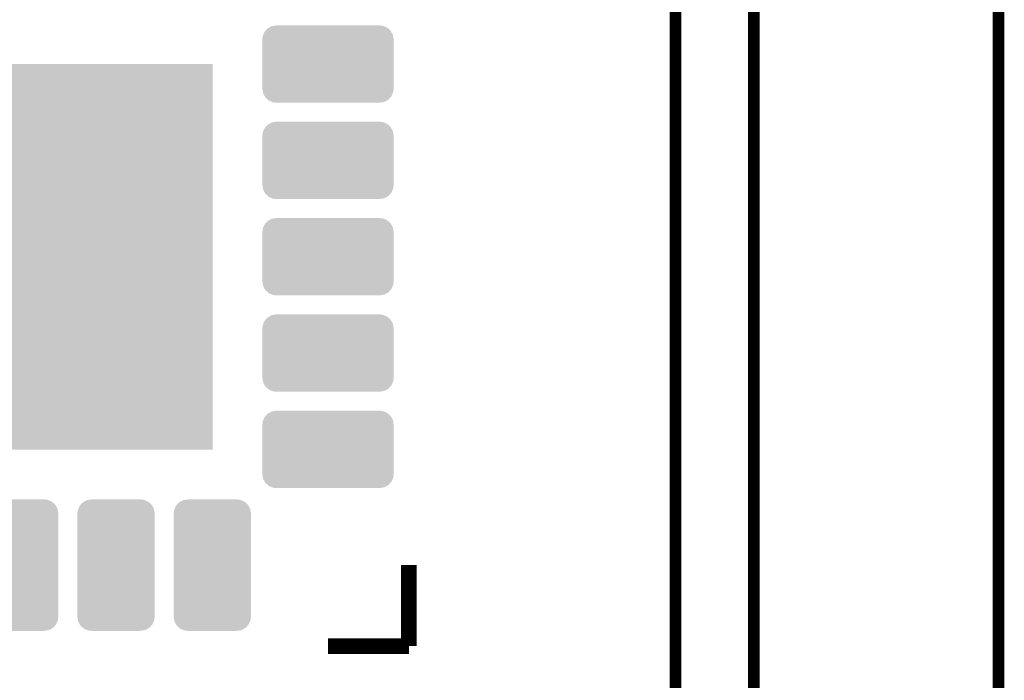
# Model space of a CAD drawing. Extents: x -1.3 to 24.2, y -3.9 to 53.4.
# Tile 29 of 39: x 11.4 to 24.2, y 32.6 to 41.2. Entities that reach past the tile are written whole.
import ezdxf

# ---------------------------------------------------------------- set-up
doc = ezdxf.new("R2010")
doc.units = 0
doc.layers.get('0').update_dxf_attribs({"linetype": 'CONTINUOUS'})
for name, color, linetype in [('HVAC_2_CLICK_V101_GKO', 5, 'CONTINUOUS'), ('HVAC_2_CLICK_V101_GTO', 14, 'CONTINUOUS'), ('HVAC_2_CLICK_V101_GTS', 12, 'CONTINUOUS')]:
    doc.layers.add(name, color=color, linetype=linetype)

# ---------------------------------------------------------------- blocks, each defined once
blk = doc.blocks.new('CUSTOM_78')
for points in [[(-0.839724, 0.379728), (-0.823834, 0.417448), (0.84208, 0.379728), (0.821358, 0.417448)], [(-0.823834, 0.417448), (-0.810012, 0.432784), (0.821358, 0.417448), (0.812932, 0.432784)], [(-0.810012, 0.432784), (-0.783304, 0.462412), (0.812932, 0.432784), (0.780064, 0.462412)], [(-0.783304, 0.462412), (-0.76346, 0.473314), (0.780064, 0.462412), (0.767968, 0.473314)], [(-0.76346, 0.473314), (-0.730248, 0.49156), (0.767968, 0.473314), (0.724654, 0.49156)], [(-0.730248, 0.49156), (-0.699168, 0.496814), (0.724654, 0.49156), (0.71218, 0.496814)], [(-0.699168, 0.496814), (-0.67056, 0.50165), (0.71218, 0.496814), (0.67056, 0.50165)], [(-0.85217, 0.32004), (-0.847334, 0.36166), (0.85217, 0.32004), (0.845136, 0.36166)], [(-0.85217, -0.32004), (-0.85217, 0.32004), (0.85217, -0.32004), (0.85217, 0.32004)], [(-0.847334, 0.36166), (-0.839724, 0.379728), (0.845136, 0.36166), (0.84208, 0.379728)], [(-0.845134, -0.36166), (-0.85217, -0.32004), (0.847334, -0.36166), (0.85217, -0.32004)], [(-0.84208, -0.379728), (-0.845134, -0.36166), (0.839722, -0.379728), (0.847334, -0.36166)], [(-0.821356, -0.417448), (-0.84208, -0.379728), (0.823834, -0.417448), (0.839722, -0.379728)], [(-0.812932, -0.432784), (-0.821356, -0.417448), (0.81001, -0.432784), (0.823834, -0.417448)], [(-0.780062, -0.462412), (-0.812932, -0.432784), (0.783304, -0.462412), (0.81001, -0.432784)], [(-0.767968, -0.473314), (-0.780062, -0.462412), (0.763458, -0.473314), (0.783304, -0.462412)], [(-0.724652, -0.49156), (-0.767968, -0.473314), (0.730248, -0.49156), (0.763458, -0.473314)], [(-0.71218, -0.496814), (-0.724652, -0.49156), (0.699166, -0.496814), (0.730248, -0.49156)], [(-0.67056, -0.50165), (-0.71218, -0.496814), (0.67056, -0.50165), (0.699166, -0.496814)]]:
    blk.add_solid(points)
blk = doc.blocks.new('CUSTOM_79')
for points in [[(-0.489204, 0.730248), (-0.473314, 0.767968), (0.49156, 0.730248), (0.470838, 0.767968)], [(-0.473314, 0.767968), (-0.459492, 0.783304), (0.470838, 0.767968), (0.462412, 0.783304)], [(-0.459492, 0.783304), (-0.432784, 0.812932), (0.462412, 0.783304), (0.429544, 0.812932)], [(-0.432784, 0.812932), (-0.41294, 0.823834), (0.429544, 0.812932), (0.417448, 0.823834)], [(-0.41294, 0.823834), (-0.379728, 0.84208), (0.417448, 0.823834), (0.374134, 0.84208)], [(-0.379728, 0.84208), (-0.348648, 0.847334), (0.374134, 0.84208), (0.36166, 0.847334)], [(-0.348648, 0.847334), (-0.32004, 0.85217), (0.36166, 0.847334), (0.32004, 0.85217)], [(-0.50165, 0.67056), (-0.496814, 0.71218), (0.50165, 0.67056), (0.494616, 0.71218)], [(-0.50165, -0.67056), (-0.50165, 0.67056), (0.50165, -0.67056), (0.50165, 0.67056)], [(-0.496814, 0.71218), (-0.489204, 0.730248), (0.494616, 0.71218), (0.49156, 0.730248)], [(-0.494614, -0.71218), (-0.50165, -0.67056), (0.496814, -0.71218), (0.50165, -0.67056)], [(-0.49156, -0.730248), (-0.494614, -0.71218), (0.489202, -0.730248), (0.496814, -0.71218)], [(-0.470836, -0.767968), (-0.49156, -0.730248), (0.473314, -0.767968), (0.489202, -0.730248)], [(-0.462412, -0.783304), (-0.470836, -0.767968), (0.45949, -0.783304), (0.473314, -0.767968)], [(-0.429542, -0.812932), (-0.462412, -0.783304), (0.432784, -0.812932), (0.45949, -0.783304)], [(-0.417448, -0.823834), (-0.429542, -0.812932), (0.412938, -0.823834), (0.432784, -0.812932)], [(-0.374132, -0.84208), (-0.417448, -0.823834), (0.379728, -0.84208), (0.412938, -0.823834)], [(-0.36166, -0.847334), (-0.374132, -0.84208), (0.348646, -0.847334), (0.379728, -0.84208)], [(-0.32004, -0.85217), (-0.36166, -0.847334), (0.32004, -0.85217), (0.348646, -0.847334)]]:
    blk.add_solid(points)
blk = doc.blocks.new('SQUARE_80')
blk.add_solid([(2.5019, 2.5019), (2.5019, -2.5019), (-2.5019, 2.5019), (-2.5019, -2.5019)])

msp = doc.modelspace()

# ---------------------------------------------------------------- linework, layer by layer
at = {"layer": 'HVAC_2_CLICK_V101_GKO', "const_width": 0.1524}
for points in [[(20.955, 24.80056), (20.955, 53.34)], [(19.939, 26.924), (19.939, 52.197)], [(24.13, -1.27), (24.13, 51.054)]]:
    msp.add_lwpolyline(points, dxfattribs=at)
at = {"layer": 'HVAC_2_CLICK_V101_GTO', "const_width": 0.2032}
for points in [[(16.47952, 33.05048), (16.47952, 34.0995)], [(15.4305, 33.05048), (16.47952, 33.05048)]]:
    msp.add_lwpolyline(points, dxfattribs=at)

# ---------------------------------------------------------------- block references
at = {"layer": 'HVAC_2_CLICK_V101_GTS'}
for name, p in [('CUSTOM_78', (15.4305, 40.59936)), ('SQUARE_80', (11.43, 38.1)), ('CUSTOM_78', (15.4305, 39.34968)), ('CUSTOM_78', (15.4305, 38.1)), ('CUSTOM_78', (15.4305, 36.85032)), ('CUSTOM_78', (15.4305, 35.60064)), ('CUSTOM_79', (11.43, 34.0995)), ('CUSTOM_79', (12.67968, 34.0995)), ('CUSTOM_79', (13.92936, 34.0995))]:
    msp.add_blockref(name, p, dxfattribs=at)

doc.saveas('drawing.dxf')
